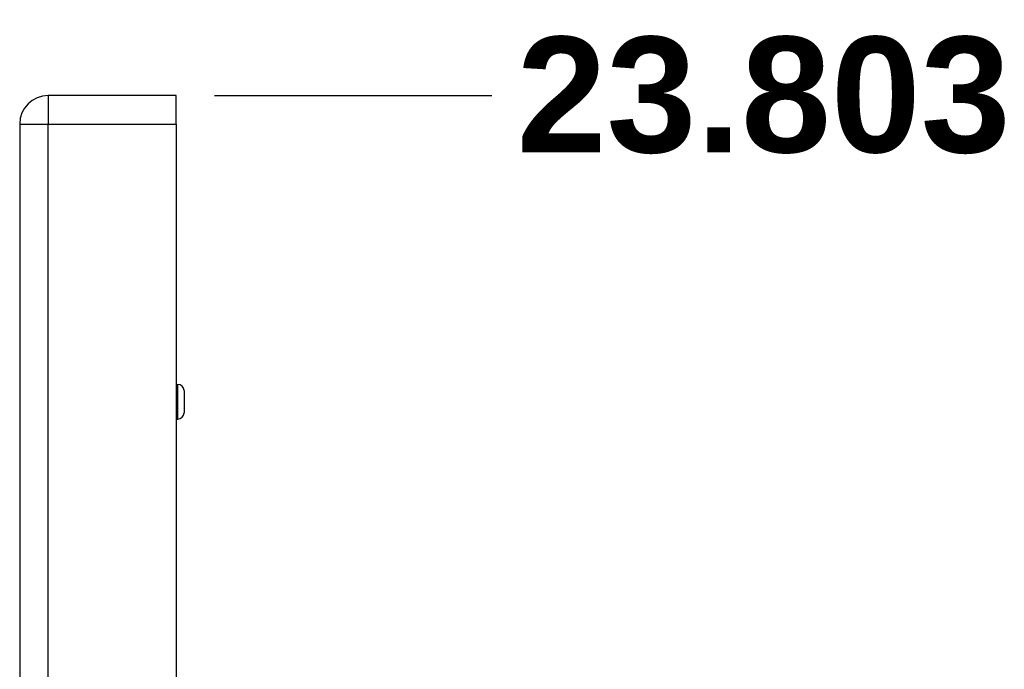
# Model space of a CAD drawing. Header units: inches. Extents: x 2 to 104, y 2 to 68.
# Tile 83 of 98: x 74.23 to 80.62, y 47.25 to 51.47. Entities that reach past the tile are written whole.
import ezdxf

# ---------------------------------------------------------------- set-up
doc = ezdxf.new("R2010")
doc.units = ezdxf.units.IN
doc.header["$LTSCALE"] = 6.250991
doc.header["$MEASUREMENT"] = 0
for name, color, linetype, lineweight in [('Dimensions(ANSI)', 7, 'Continuous', 25), ('Visible Edges(ANSI)', 7, 'Continuous', 25), ('Visible Tangent Edges(ANSI)', 7, 'Continuous', 25)]:
    doc.layers.add(name, color=color, linetype=linetype, lineweight=lineweight)
doc.styles.add('Dimension-ANSI', font='arialbd.ttf')
doc.dimstyles.new('INCH-ANSI', dxfattribs={"dimscale": 6.250991, "dimtxt": 0.12, "dimasz": 0.098425, "dimexe": 0.04, "dimexo": 0.04, "dimgap": 0.031496, "dimtad": 0, "dimtih": 1, "dimtoh": 1, "dimdec": 3, "dimrnd": 1e-08, "dimzin": 0, "dimdsep": 46, "dimtxsty": 'Dimension-ANSI', "dimcen": 0.09, "dimdle": 0.312, "dimclrd": 179, "dimclre": 179, "dimclrt": 7, "dimadec": 1, "dimazin": 0, "dimtfac": 1, "dimtdec": 3, "dimtofl": 0, "dimtmove": 0, "dimatfit": 3, "dimfxl": 1, "dimtolj": 1, "dimtzin": 4, "dimlwd": 25, "dimlwe": 25, "dimarcsym": 0})

# ---------------------------------------------------------------- blocks, each defined once
blk = doc.blocks.new('*D19')
at = {"layer": 'Defpoints', "color": 0, "linetype": 'Continuous', "transparency": 16777216}
for p in [(75.2405, 50.9806), (77.2894, 50.9806), (75.2405, 20.773)]:
    blk.add_point(p, dxfattribs=at)
at = {"layer": 'Dimensions(ANSI)', "color": 179, "linetype": 'Continuous', "lineweight": 25, "true_color": 0x262658, "transparency": 16777216}
blk.add_line((75.4905, 50.9806), (77.2894, 50.9806), dxfattribs=at)
at = {"layer": 'Dimensions(ANSI)', "color": 7, "linetype": 'Continuous', "lineweight": 25, "transparency": 16777216, "insert": (79.0533, 50.9806), "char_height": 0.75012, "attachment_point": 5, "style": 'Dimension-ANSI'}
blk.add_mtext('\\A1;23.803', dxfattribs=at)

msp = doc.modelspace()

# ---------------------------------------------------------------- linework, layer by layer
at = {"layer": 'Visible Edges(ANSI)'}
for p, q in [((75.2405, 50.9806), (74.4105, 50.9806)), ((75.2405, 50.7954), (75.2405, 50.9806)), ((74.2252, 50.7954), (74.2252, 20.9583)), ((75.2405, 50.7954), (75.2405, 20.9583)), ((75.2405, 49.1046), (75.2518, 49.1046)), ((75.2918, 49.0646), (75.2918, 48.9198)), ((75.2405, 48.8798), (75.2518, 48.8798))]:
    msp.add_line(p, q, dxfattribs=at)
for centre, radius, start, end in [((74.4105, 50.7954), 0.1853, 90, 180), ((75.2518, 49.0646), 0.04, 0, 90), ((75.2518, 48.9198), 0.04, 270, 0)]:
    msp.add_arc(centre, radius, start, end, dxfattribs=at)
at = {"layer": 'Visible Tangent Edges(ANSI)'}
for p, q in [((74.4105, 50.9806), (74.4105, 50.7954)), ((74.2252, 50.7954), (74.4105, 50.7954)), ((74.4105, 20.9583), (74.4105, 50.7954)), ((74.4105, 50.7954), (75.2405, 50.7954)), ((75.2518, 48.8798), (75.2518, 49.1046))]:
    msp.add_line(p, q, dxfattribs=at)

# ---------------------------------------------------------------- dimensions: what is measured, and where the dimension line sits
at = {"layer": 'Dimensions(ANSI)', "color": 179, "linetype": 'Continuous', "lineweight": 25, "true_color": 0x262658}
dim = msp.add_ordinate_dim(feature_location=(75.2405, 50.9806), offset=(2.0489, 0), dtype=0, origin=(75.2405, 20.773), dimstyle='INCH-ANSI', override={"dimgap": 0.031496, "dimtad": 0, "dimdec": 3, "dimlfac": 0.787979, "dimtol": 0, "dimlim": 0, "dimtp": 0, "dimtm": 0, "dimtdec": 3}, dxfattribs=at)
dim.commit()
dim.dimension.update_dxf_attribs({"geometry": '*D19', "text_midpoint": (79.0533, 50.9806)})

doc.saveas('drawing.dxf')
